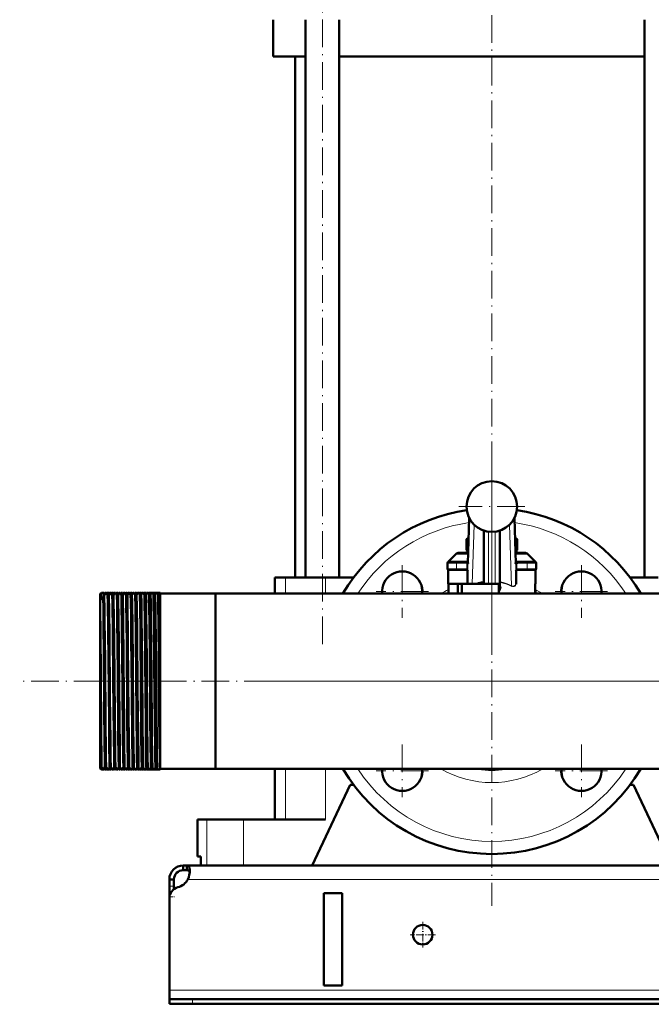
# Model space of a CAD drawing. Extents: x -1438 to 1837, y -1771 to 622.
# Tile 53 of 90: x -228 to 46, y -324 to 103. Entities that reach past the tile are written whole.
import ezdxf

# ---------------------------------------------------------------- set-up
doc = ezdxf.new("R2010")
doc.units = 0
doc.linetypes.add('DASHDOT', pattern=[18.5, 12, -3, 0.5, -3])

msp = doc.modelspace()

# ---------------------------------------------------------------- linework, layer by layer
at = {"color": 7, "linetype": 'DASHDOT', "lineweight": 18}
for p, q in [((-96.75, -167.83), (-96.75, 178.97)), ((-23.21, -165.93), (-23.21, 158.07)), ((-23.21, -86.43), (-23.21, -281.43)), ((-23.21, -93.88), (-23.21, -122.48)), ((-8.91, -108.18), (-37.51, -108.18)), ((-62.1, -133.66), (-62.1, -156.41)), ((15.68, -133.66), (15.68, -156.41)), ((-50.72, -145.04), (-73.47, -145.04)), ((27.06, -145.04), (4.31, -145.04)), ((491.79, -183.93), (-228.19, -183.93)), ((74.29, -183.93), (-120.71, -183.93)), ((-62.1, -211.45), (-62.1, -234.2)), ((15.68, -211.45), (15.68, -234.2)), ((-50.72, -222.82), (-73.47, -222.82)), ((27.06, -222.82), (4.31, -222.82))]:
    msp.add_line(p, q, dxfattribs=at)
at = {"color": 7, "lineweight": 50}
for p, q in [((-118.21, 87.07), (-118.21, 103.07)), ((-104.05, -138.93), (-104.05, 103.07)), ((-89.45, -138.93), (-89.45, 103.07)), ((43.03, -138.93), (43.03, 103.07)), ((-104.05, 87.07), (-118.21, 87.07)), ((-108.56, -138.93), (-108.56, 87.07)), ((-23.21, 87.07), (-89.45, 87.07)), ((43.03, 87.07), (-23.21, 87.07)), ((-33.62, -132.83), (-32.99, -113.22)), ((-13.43, -113.22), (-12.8, -132.83)), ((-26.71, -118.61), (-26.71, -141.68)), ((-19.71, -141.68), (-19.71, -118.61)), ((-33.26, -121.77), (-34.18, -122.3)), ((-34.18, -127.06), (-34.18, -122.3)), ((-12.24, -122.3), (-13.15, -121.77)), ((-12.24, -127.06), (-12.24, -122.3)), ((-34.18, -127.06), (-33.45, -127.48)), ((-12.97, -127.48), (-12.24, -127.06)), ((-38.79, -128.77), (-42.21, -132.18)), ((-42.21, -132.18), (-39.92, -132.18)), ((-42.21, -132.23), (-42.21, -132.18)), ((-42, -132.18), (-38.5, -132.18)), ((-39.92, -132.18), (-39.21, -132.18)), ((-33.6, -132.18), (-38.5, -132.18)), ((-37.38, -128.18), (-33.47, -128.18)), ((-12.95, -128.18), (-9.04, -128.18)), ((-7.92, -132.18), (-12.82, -132.18)), ((-7.92, -132.18), (-4.42, -132.18)), ((-7.62, -128.77), (-4.21, -132.18)), ((-7.21, -132.18), (-6.49, -132.18)), ((-6.49, -132.18), (-4.21, -132.18)), ((-4.21, -132.23), (-4.21, -132.18)), ((-42.5, -135.18), (-42.5, -132.68)), ((-42.21, -141.68), (-42.21, -135.63)), ((-42, -135.68), (-38.5, -135.68)), ((-34.16, -135.68), (-38.5, -135.68)), ((-33.63, -135.18), (-34.13, -135.18)), ((-33.71, -139.79), (-33.71, -136.18)), ((-12.8, -132.71), (-12.3, -132.68)), ((-12.79, -132.87), (-12.8, -132.83)), ((-12.79, -132.97), (-12.79, -132.87)), ((-12.29, -135.18), (-12.79, -135.18)), ((-12.71, -136.18), (-12.71, -139.79)), ((-7.92, -135.68), (-12.26, -135.68)), ((-7.92, -135.68), (-4.42, -135.68)), ((-4.21, -141.68), (-4.21, -135.63)), ((-3.92, -135.18), (-3.92, -132.68)), ((-115.17, -138.93), (-117.46, -138.93)), ((-117.46, -138.93), (-117.46, -145.88)), ((-112.82, -138.93), (-115.17, -138.93)), ((-95.46, -138.93), (-112.82, -138.93)), ((-83.22, -138.93), (-95.46, -138.93)), ((-33.71, -139.79), (-33.71, -141.53)), ((-12.71, -141.41), (-12.71, -139.79)), ((49.04, -138.93), (36.79, -138.93)), ((-33.68, -141.68), (-42.21, -141.68)), ((-41.97, -145.88), (-41.97, -141.68)), ((-37.91, -141.68), (-37.91, -145.88)), ((-36.21, -141.68), (-36.21, -145.88)), ((-33.68, -141.68), (-31.73, -141.68)), ((-31.73, -141.68), (-29.58, -141.68)), ((-26.71, -141.68), (-29.58, -141.68)), ((-26.43, -141.68), (-26.71, -141.68)), ((-26.71, -141.68), (-24.71, -141.68)), ((-24.71, -141.68), (-21.71, -141.68)), ((-21.71, -141.68), (-19.71, -141.68)), ((-20.21, -143.8), (-20.21, -141.68)), ((-20.21, -143.8), (-20.21, -144.7)), ((-20.21, -145.01), (-20.21, -144.7)), ((-20.21, -145.01), (-20.21, -145.88)), ((-19.71, -141.68), (-20.1, -141.68)), ((-19.51, -141.05), (-19.71, -141.05)), ((-19.71, -141.68), (-19.71, -142.01)), ((-19.71, -142.82), (-19.71, -142.01)), ((-19.71, -142.82), (-19.51, -142.82)), ((-12.71, -141.41), (-12.71, -141.89)), ((-4.45, -145.88), (-4.45, -141.68)), ((-4.21, -141.68), (-4.45, -141.68)), ((-4.21, -145.88), (-4.21, -145.18)), ((-193.21, -146.07), (-192.71, -145.57)), ((-193.21, -146.07), (-192.71, -145.57)), ((-193.21, -146.07), (-193.21, -148.07)), ((-192.71, -147.6), (-193.21, -148.07)), ((-193.21, -148.13), (-193.21, -148.07)), ((-193.21, -148.13), (-193.21, -150.87)), ((-192.56, -145.57), (-192.71, -145.57)), ((-192.71, -145.57), (-192.71, -147.6)), ((-191.56, -145.57), (-192.71, -145.57)), ((-192.71, -147.6), (-191.96, -147.59)), ((-190.56, -145.57), (-191.06, -145.57)), ((-189.56, -145.57), (-190.06, -145.57)), ((-188.56, -145.57), (-189.06, -145.57)), ((-187.56, -145.57), (-188.07, -145.57)), ((-186.55, -145.57), (-187.07, -145.57)), ((-185.55, -145.57), (-186.07, -145.57)), ((-184.55, -145.57), (-185.07, -145.57)), ((-183.54, -145.57), (-184.08, -145.57)), ((-182.54, -145.57), (-183.08, -145.57)), ((-181.53, -145.57), (-182.08, -145.57)), ((-180.53, -145.57), (-181.09, -145.57)), ((-179.52, -145.57), (-180.09, -145.57)), ((-178.52, -145.57), (-179.1, -145.57)), ((-177.51, -145.57), (-178.1, -145.57)), ((-176.5, -145.57), (-177.11, -145.57)), ((-175.49, -145.57), (-176.12, -145.57)), ((-174.49, -145.57), (-175.12, -145.57)), ((-174.48, -145.58), (-174.49, -145.57)), ((-174.13, -145.57), (-174.14, -145.58)), ((-173.48, -145.57), (-174.13, -145.57)), ((-173.47, -145.58), (-173.48, -145.57)), ((-173.14, -145.57), (-173.14, -145.58)), ((-172.47, -145.57), (-173.14, -145.57)), ((-172.46, -145.57), (-172.47, -145.57)), ((-172.15, -145.57), (-172.15, -145.58)), ((-171.46, -145.57), (-172.15, -145.57)), ((-171.45, -145.57), (-171.46, -145.57)), ((-171.16, -145.57), (-171.16, -145.57)), ((-170.45, -145.57), (-171.16, -145.57)), ((-170.44, -145.57), (-170.45, -145.57)), ((-170.17, -145.57), (-170.17, -145.57)), ((-169.44, -145.57), (-170.17, -145.57)), ((-169.43, -145.57), (-169.44, -145.57)), ((-169.18, -145.57), (-169.18, -145.57)), ((-168.42, -145.57), (-169.18, -145.57)), ((-168.42, -145.57), (-168.42, -145.57)), ((-168.19, -145.57), (-168.19, -145.57)), ((-167.21, -145.57), (-168.19, -145.57)), ((-167.21, -145.57), (-167.21, -217.59)), ((-143.21, -145.88), (-167.21, -145.88)), ((-143.21, -145.88), (-167.21, -145.88)), ((-143.21, -145.88), (-117.46, -145.88)), ((-143.21, -145.88), (-143.21, -217.32)), ((-143.21, -145.88), (-143.21, -183.93)), ((123.34, -145.88), (-143.21, -145.88)), ((-193.21, -150.87), (-193.21, -217.15)), ((-143.21, -183.93), (-143.21, -221.98)), ((-193.21, -217.15), (-193.21, -221.79)), ((-192.71, -218.31), (-192.72, -217.58)), ((-167.21, -217.59), (-167.21, -222.28)), ((-143.21, -217.32), (-143.21, -221.98)), ((-193.21, -221.79), (-192.71, -222.29)), ((-192.71, -218.31), (-192.71, -222.29)), ((-188.11, -221.97), (-188.12, -221.69)), ((-143.21, -221.98), (-167.21, -221.98)), ((416.79, -221.98), (-143.21, -221.98)), ((-117.46, -221.98), (-117.46, -243.93)), ((-192.56, -222.29), (-192.71, -222.29)), ((-191.56, -222.29), (-192.56, -222.29)), ((-190.56, -222.29), (-191.06, -222.29)), ((-189.56, -222.29), (-190.06, -222.29)), ((-188.56, -222.29), (-189.06, -222.29)), ((-187.56, -222.29), (-188.07, -222.29)), ((-186.55, -222.29), (-187.07, -222.29)), ((-185.55, -222.29), (-186.07, -222.29)), ((-184.55, -222.29), (-185.07, -222.29)), ((-183.54, -222.29), (-184.08, -222.29)), ((-182.54, -222.29), (-183.08, -222.29)), ((-181.53, -222.29), (-182.08, -222.29)), ((-180.53, -222.29), (-181.09, -222.29)), ((-179.52, -222.29), (-180.09, -222.29)), ((-178.52, -222.29), (-179.1, -222.29)), ((-177.51, -222.29), (-178.1, -222.29)), ((-176.5, -222.29), (-177.11, -222.29)), ((-175.49, -222.29), (-176.12, -222.29)), ((-174.49, -222.29), (-175.12, -222.29)), ((-174.48, -222.28), (-174.49, -222.29)), ((-174.13, -222.29), (-174.14, -222.28)), ((-173.48, -222.29), (-174.13, -222.29)), ((-173.47, -222.28), (-173.48, -222.29)), ((-173.14, -222.29), (-173.14, -222.28)), ((-172.47, -222.29), (-173.14, -222.29)), ((-172.46, -222.28), (-172.47, -222.29)), ((-172.15, -222.29), (-172.15, -222.28)), ((-171.46, -222.29), (-172.15, -222.29)), ((-171.45, -222.29), (-171.46, -222.29)), ((-171.16, -222.29), (-171.16, -222.29)), ((-170.45, -222.29), (-171.16, -222.29)), ((-170.44, -222.29), (-170.45, -222.29)), ((-170.17, -222.29), (-170.17, -222.29)), ((-169.44, -222.29), (-170.17, -222.29)), ((-169.43, -222.29), (-169.44, -222.29)), ((-169.18, -222.29), (-169.18, -222.29)), ((-168.42, -222.29), (-169.18, -222.29)), ((-168.42, -222.29), (-168.42, -222.29)), ((-168.19, -222.29), (-168.19, -222.29)), ((-167.21, -222.29), (-168.19, -222.29)), ((-167.21, -222.28), (-167.21, -222.28)), ((-101.21, -263.93), (-84.71, -228.93)), ((-83.21, -228.93), (-84.71, -228.93)), ((38.29, -228.93), (36.79, -228.93)), ((38.29, -228.93), (54.79, -263.93)), ((-151.06, -243.93), (-147, -243.93)), ((-151.06, -259.93), (-151.06, -243.93)), ((-147, -243.93), (-130.96, -243.93)), ((-130.96, -243.93), (-95.46, -243.93)), ((-149.49, -259.93), (-151.06, -259.93)), ((-149.49, -259.93), (-149.49, -263.93)), ((-157.21, -263.93), (-157.21, -265.93)), ((-155.67, -263.93), (-157.21, -263.93)), ((-155.67, -263.93), (-155.67, -265.93)), ((429.26, -263.93), (-155.67, -263.93)), ((-147, -263.93), (-149.49, -263.93)), ((-130.96, -263.93), (-147, -263.93)), ((-101.21, -263.93), (-130.96, -263.93)), ((-155.67, -265.93), (-157.21, -265.93)), ((-163.21, -269.93), (-161.21, -269.93)), ((-163.21, -272.92), (-163.21, -269.93)), ((-163.21, -277.44), (-163.21, -272.92)), ((-161.21, -272.92), (-161.21, -269.93)), ((-161.21, -274.18), (-161.21, -272.92)), ((-163.21, -277.44), (-163.21, -278.17)), ((-96.21, -315.93), (-96.21, -275.93)), ((-88.21, -275.93), (-96.21, -275.93)), ((-88.21, -275.93), (-88.21, -315.93)), ((-163.21, -278.18), (-163.21, -317.93)), ((-88.21, -315.93), (-96.21, -315.93)), ((-163.21, -317.93), (-163.21, -321.93)), ((-163.21, -321.93), (-163.21, -323.93)), ((-163.21, -321.93), (-153.21, -321.93)), ((-163.21, -323.93), (-153.21, -323.93)), ((426.79, -321.93), (-153.21, -321.93)), ((-153.21, -323.93), (426.79, -323.93))]:
    msp.add_line(p, q, dxfattribs=at)
at = {"color": 7, "lineweight": 18}
for p, q in [((-32.86, -113.47), (-33.71, -139.79)), ((-33.63, -132.97), (-32.99, -113.22)), ((-12.71, -139.79), (-13.56, -113.47)), ((-13.43, -113.22), (-12.79, -132.97)), ((-30.89, -116.05), (-31.73, -141.68)), ((-26.96, -118.52), (-26.96, -140.95)), ((-24.71, -119.08), (-24.71, -141.68)), ((-21.71, -141.68), (-21.71, -119.08)), ((-19.46, -140.87), (-19.46, -118.52)), ((-14.67, -142.51), (-15.52, -116.05)), ((-38.79, -128.77), (-33.49, -128.77)), ((-38.5, -132.68), (-38.5, -132.18)), ((-12.93, -128.77), (-7.62, -128.77)), ((-7.92, -132.68), (-7.92, -132.18)), ((-42.5, -132.68), (-38.5, -132.68)), ((-42.5, -135.18), (-38.5, -135.18)), ((-38.5, -132.68), (-38.5, -135.18)), ((-34.12, -132.68), (-38.5, -132.68)), ((-34.13, -135.18), (-38.5, -135.18)), ((-38.5, -135.68), (-38.5, -135.18)), ((-34.13, -135.18), (-34.13, -132.97)), ((-33.63, -132.97), (-34.13, -132.97)), ((-34.12, -132.68), (-33.62, -132.71)), ((-33.71, -136.18), (-33.66, -136.18)), ((-33.62, -132.83), (-33.63, -132.97)), ((-33.63, -135.18), (-33.63, -132.97)), ((-12.29, -132.97), (-12.79, -132.97)), ((-12.79, -132.97), (-12.79, -135.18)), ((-12.76, -136.18), (-12.71, -136.18)), ((-7.92, -132.68), (-12.3, -132.68)), ((-12.29, -132.97), (-12.29, -135.18)), ((-7.92, -135.18), (-12.29, -135.18)), ((-7.92, -132.68), (-3.92, -132.68)), ((-7.92, -132.68), (-7.92, -135.18)), ((-7.92, -135.18), (-3.92, -135.18)), ((-7.92, -135.68), (-7.92, -135.18)), ((-112.82, -138.93), (-112.82, -145.88)), ((-95.46, -138.93), (-95.46, -145.88)), ((-19.51, -142.82), (-19.51, -141.05)), ((-4.45, -145.18), (-4.21, -145.18)), ((-112.82, -221.98), (-112.82, -243.93)), ((-95.46, -221.98), (-95.46, -243.93)), ((-147, -243.93), (-147, -263.93)), ((-130.96, -243.93), (-130.96, -263.93)), ((-163.21, -272.92), (-161.21, -272.92)), ((428.76, -269.93), (-155.18, -269.93)), ((-163.21, -277.44), (-163.15, -277.44)), ((436.79, -317.93), (-163.21, -317.93)), ((-153.21, -321.93), (-153.21, -323.93))]:
    msp.add_line(p, q, dxfattribs=at)
at = {"color": 7, "linetype": 'DASHDOT', "lineweight": 18, "ltscale": 0.105}
for p, q in [((-38.5, -136.03), (-38.5, -131.83)), ((-7.92, -131.83), (-7.92, -136.03))]:
    msp.add_line(p, q, dxfattribs=at)
at = {"color": 7, "linetype": 'DASHDOT', "lineweight": 18, "ltscale": 0.146923}
msp.add_line((-33.11, -132.68), (-38.99, -132.68), dxfattribs=at)
at = {"color": 7, "linetype": 'DASHDOT', "lineweight": 18, "ltscale": 0.131288}
msp.add_line((-38.94, -135.18), (-33.68, -135.18), dxfattribs=at)
at = {"color": 7, "linetype": 'DASHDOT', "lineweight": 18, "ltscale": 0.066204}
msp.add_line((-34.13, -135.4), (-34.13, -132.75), dxfattribs=at)
at = {"color": 7, "linetype": 'DASHDOT', "lineweight": 18, "ltscale": 0.146908}
msp.add_line((-7.43, -132.68), (-13.31, -132.68), dxfattribs=at)
at = {"color": 7, "linetype": 'DASHDOT', "lineweight": 18, "ltscale": 0.13132}
msp.add_line((-12.74, -135.18), (-7.48, -135.18), dxfattribs=at)
at = {"color": 7, "linetype": 'DASHDOT', "lineweight": 18, "ltscale": 0.066219}
msp.add_line((-12.29, -132.75), (-12.29, -135.4), dxfattribs=at)
at = {"color": 7, "linetype": 'DASHDOT', "lineweight": 18, "ltscale": 0.126018}
msp.add_line((-23.21, -141.26), (-23.21, -146.3), dxfattribs=at)
at = {"color": 7, "linetype": 'DASHDOT', "lineweight": 18, "ltscale": 0.074653}
msp.add_line((-190.47, -183.93), (-193.46, -183.93), dxfattribs=at)
at = {"color": 7, "linetype": 'DASHDOT', "lineweight": 18, "ltscale": 0.041239}
msp.add_line((-188.58, -183.93), (-190.23, -183.93), dxfattribs=at)
at = {"color": 7, "linetype": 'DASHDOT', "lineweight": 18, "ltscale": 0.041312}
msp.add_line((-186.58, -183.93), (-188.23, -183.93), dxfattribs=at)
at = {"color": 7, "linetype": 'DASHDOT', "lineweight": 18, "ltscale": 0.041474}
msp.add_line((-184.57, -183.93), (-186.23, -183.93), dxfattribs=at)
at = {"color": 7, "linetype": 'DASHDOT', "lineweight": 18, "ltscale": 0.041722}
msp.add_line((-182.56, -183.93), (-184.23, -183.93), dxfattribs=at)
at = {"color": 7, "linetype": 'DASHDOT', "lineweight": 18, "ltscale": 0.042158}
msp.add_line((-180.55, -183.93), (-182.23, -183.93), dxfattribs=at)
at = {"color": 7, "linetype": 'DASHDOT', "lineweight": 18, "ltscale": 0.042731}
msp.add_line((-178.53, -183.93), (-180.24, -183.93), dxfattribs=at)
at = {"color": 7, "linetype": 'DASHDOT', "lineweight": 18, "ltscale": 0.043431}
msp.add_line((-176.52, -183.93), (-178.26, -183.93), dxfattribs=at)
at = {"color": 7, "linetype": 'DASHDOT', "lineweight": 18, "ltscale": 0.044262}
msp.add_line((-174.5, -183.93), (-176.27, -183.93), dxfattribs=at)
at = {"color": 7, "linetype": 'DASHDOT', "lineweight": 18, "ltscale": 0.045233}
msp.add_line((-172.48, -183.93), (-174.29, -183.93), dxfattribs=at)
at = {"color": 7, "linetype": 'DASHDOT', "lineweight": 18, "ltscale": 0.046339}
msp.add_line((-170.45, -183.93), (-172.31, -183.93), dxfattribs=at)
at = {"color": 7, "linetype": 'DASHDOT', "lineweight": 18, "ltscale": 0.047599}
msp.add_line((-168.43, -183.93), (-170.33, -183.93), dxfattribs=at)
at = {"color": 7, "linetype": 'DASHDOT', "lineweight": 18, "ltscale": 0.06}
msp.add_line((-163.41, -277.44), (-161.01, -277.44), dxfattribs=at)
at = {"color": 7, "linetype": 'DASHDOT', "lineweight": 18, "ltscale": 0.27625}
for p, q in [((-53.21, -288.4), (-53.21, -299.45)), ((-47.68, -293.93), (-58.73, -293.93))]:
    msp.add_line(p, q, dxfattribs=at)
at = {"color": 7, "linetype": 'DASHDOT', "lineweight": 18, "ltscale": 0.060015}
msp.add_line((-153.21, -321.73), (-153.21, -324.13), dxfattribs=at)
at = {"color": 7, "lineweight": 18}
for points in [[(-34.12, -132.68), (-34.05, -132.44), (-33.95, -132.31), (-33.81, -132.23), (-33.6, -132.18)], [(-12.82, -132.18), (-12.67, -132.2), (-12.47, -132.31), (-12.37, -132.44), (-12.3, -132.68)], [(-33.66, -136.18), (-33.66, -136.18), (-33.66, -136.18), (-33.65, -136.17), (-33.65, -136.16), (-33.64, -136.02), (-33.63, -135.18)], [(-12.79, -135.18), (-12.78, -135.99), (-12.77, -136.15), (-12.76, -136.17), (-12.76, -136.18), (-12.76, -136.18), (-12.76, -136.18)], [(-20.21, -144.7), (-20.03, -144.37), (-19.83, -143.81), (-19.75, -143.43), (-19.71, -142.82)], [(-13.56, -142.84), (-13.8, -142.89), (-14.05, -142.9), (-14.3, -142.86), (-14.78, -142.68)], [(-14.67, -142.51), (-14.28, -142.67), (-13.9, -142.74), (-13.63, -142.71), (-13.39, -142.62), (-13.17, -142.46), (-12.99, -142.24), (-12.86, -141.99), (-12.77, -141.71), (-12.71, -141.41)]]:
    msp.add_lwpolyline(points, dxfattribs=at)
at = {"color": 7, "lineweight": 50}
for points in [[(-34.16, -135.68), (-34.16, -135.68), (-34.16, -135.68), (-34.15, -135.68), (-34.15, -135.67), (-34.14, -135.59), (-34.13, -135.18)], [(-12.29, -135.18), (-12.27, -135.63), (-12.27, -135.67), (-12.26, -135.68), (-12.26, -135.68), (-12.26, -135.68)], [(-26.96, -140.95), (-26.83, -140.98), (-26.77, -141.04), (-26.71, -141.21), (-26.71, -141.26)], [(-19.71, -142.01), (-19.73, -142.41), (-19.79, -142.8), (-19.89, -143.15), (-20.02, -143.47), (-20.21, -143.8)], [(-20.21, -145.01), (-20, -144.72), (-19.83, -144.4), (-19.67, -143.97), (-19.56, -143.51), (-19.51, -142.82)], [(-191.22, -217.59), (-191.31, -211.65), (-191.48, -194.36), (-191.65, -173.98), (-191.8, -157.56), (-191.87, -152.59), (-191.96, -147.59)], [(-191.5, -146.21), (-191.54, -145.64), (-191.56, -145.58), (-191.56, -145.57), (-191.56, -145.57), (-191.56, -145.57)], [(-190.72, -217.59), (-190.78, -213.41), (-190.9, -202.62), (-191.14, -174.51), (-191.3, -157.69), (-191.37, -152.68), (-191.48, -146.92), (-191.5, -146.21)], [(-191.06, -145.57), (-191.06, -145.57), (-191.07, -145.57), (-191.07, -145.58), (-191.07, -145.59), (-191.09, -145.75)], [(-191, -146.26), (-191.04, -145.65), (-191.06, -145.58), (-191.06, -145.57), (-191.06, -145.57), (-191.06, -145.57)], [(-190.52, -145.84), (-190.55, -145.6), (-190.55, -145.58), (-190.56, -145.57), (-190.56, -145.57), (-190.56, -145.57), (-190.56, -145.57)], [(-190.06, -145.57), (-190.06, -145.57), (-190.07, -145.57), (-190.07, -145.58), (-190.07, -145.59), (-190.09, -145.72)], [(-189.22, -217.59), (-189.29, -213.41), (-189.4, -202.62), (-189.54, -187.4), (-189.76, -161.68), (-189.91, -149.87), (-190, -146.29), (-190.04, -145.65), (-190.06, -145.58), (-190.06, -145.57), (-190.06, -145.57), (-190.06, -145.57)], [(-189.53, -145.72), (-189.55, -145.59), (-189.55, -145.58), (-189.56, -145.57), (-189.56, -145.57), (-189.56, -145.57)], [(-188.72, -217.59), (-188.82, -210.04), (-189.01, -190.17), (-189.22, -165.25), (-189.36, -152.74), (-189.46, -147.45), (-189.51, -146.04), (-189.53, -145.72)], [(-189.06, -145.57), (-189.07, -145.57), (-189.07, -145.57), (-189.07, -145.58), (-189.08, -145.59), (-189.1, -145.76)], [(-189.01, -146.23), (-189.04, -145.64), (-189.06, -145.58), (-189.06, -145.57), (-189.06, -145.57), (-189.06, -145.57)], [(-188.54, -145.67), (-188.55, -145.58), (-188.55, -145.57), (-188.56, -145.57), (-188.56, -145.57)], [(-188.07, -145.57), (-188.07, -145.57), (-188.07, -145.57), (-188.07, -145.58), (-188.09, -145.68)], [(-187.23, -217.59), (-187.36, -207.04), (-187.57, -183.36), (-187.76, -162.49), (-187.91, -150.21), (-188, -146.42), (-188.04, -145.67), (-188.06, -145.58), (-188.06, -145.57), (-188.06, -145.57), (-188.07, -145.57)], [(-187.53, -145.72), (-187.55, -145.59), (-187.55, -145.58), (-187.55, -145.57), (-187.55, -145.57), (-187.56, -145.57)], [(-186.71, -217.59), (-186.79, -212.37), (-186.93, -198.63), (-187.21, -166.03), (-187.31, -156.04), (-187.42, -149.15), (-187.47, -146.93), (-187.53, -145.72)], [(-187.07, -145.57), (-187.07, -145.57), (-187.07, -145.57), (-187.07, -145.58), (-187.09, -145.66)], [(-187.01, -146.19), (-187.05, -145.64), (-187.06, -145.58), (-187.06, -145.57), (-187.07, -145.57), (-187.07, -145.57)], [(-186.07, -145.57), (-186.07, -145.57), (-186.07, -145.57), (-186.08, -145.58), (-186.09, -145.64)], [(-185.23, -217.59), (-185.37, -206.18), (-185.6, -180.24), (-185.81, -157.42), (-185.92, -150.03), (-185.98, -147), (-186.02, -146.09), (-186.05, -145.63), (-186.06, -145.58), (-186.07, -145.57), (-186.07, -145.57), (-186.07, -145.57)], [(-184.71, -217.59), (-184.78, -212.9), (-184.9, -200.66), (-185.18, -168.57), (-185.31, -156.06), (-185.42, -148.9), (-185.5, -146.14), (-185.54, -145.61)], [(-185.02, -146.15), (-185.05, -145.64), (-185.07, -145.58), (-185.07, -145.57), (-185.07, -145.57), (-185.07, -145.57)], [(-183.24, -217.59), (-183.38, -206.2), (-183.55, -187.09), (-183.78, -160.86), (-183.93, -149.81), (-183.97, -147.88), (-184.04, -145.83), (-184.06, -145.6), (-184.07, -145.58), (-184.07, -145.57), (-184.07, -145.57), (-184.07, -145.57), (-184.08, -145.57)], [(-182.7, -217.59), (-182.76, -213.41), (-182.88, -202.62), (-183.11, -175.42), (-183.3, -156.22), (-183.43, -148.1), (-183.48, -146.36), (-183.51, -145.73), (-183.53, -145.59)], [(-183.03, -146.12), (-183.06, -145.63), (-183.07, -145.58), (-183.08, -145.57), (-183.08, -145.57), (-183.08, -145.57)], [(-182.49, -146.07), (-182.51, -145.68), (-182.53, -145.59)], [(-181.25, -217.59), (-181.32, -212.37), (-181.46, -198.64), (-181.73, -166.99), (-181.81, -159.09), (-181.93, -149.77), (-182.02, -146.25), (-182.06, -145.65), (-182.08, -145.58), (-182.08, -145.57), (-182.08, -145.57), (-182.08, -145.57)], [(-180.69, -217.59), (-180.8, -209.04), (-180.9, -198.69), (-181.18, -166.8), (-181.2, -164.35), (-181.37, -150.76), (-181.44, -147.25), (-181.5, -145.84), (-181.51, -145.64), (-181.52, -145.59)], [(-181.04, -146.08), (-181.07, -145.63), (-181.08, -145.58), (-181.08, -145.57), (-181.09, -145.57), (-181.09, -145.57)], [(-180.48, -146.03), (-180.51, -145.66), (-180.52, -145.58)], [(-179.26, -217.59), (-179.37, -209.04), (-179.56, -188.44), (-179.76, -165.13), (-179.85, -156.17), (-179.95, -149.24), (-180.02, -146.5), (-180.06, -145.8), (-180.08, -145.6), (-180.09, -145.58), (-180.09, -145.57), (-180.09, -145.57), (-180.09, -145.57), (-180.09, -145.57)], [(-178.68, -217.59), (-178.74, -213.41), (-178.86, -202.61), (-179.09, -175.13), (-179.23, -160.56), (-179.38, -149.37), (-179.45, -146.57), (-179.49, -145.83), (-179.51, -145.63), (-179.51, -145.58)], [(-179.05, -146.04), (-179.08, -145.62), (-179.09, -145.59), (-179.09, -145.58), (-179.09, -145.57), (-179.1, -145.57), (-179.1, -145.57)], [(-178.47, -145.99), (-178.5, -145.65), (-178.51, -145.58)], [(-177.27, -217.59), (-177.34, -212.37), (-177.48, -198.63), (-177.77, -165.3), (-177.93, -151.22), (-178, -147.5), (-178.07, -145.79), (-178.09, -145.59), (-178.1, -145.58), (-178.1, -145.57), (-178.1, -145.57), (-178.1, -145.57)], [(-176.66, -217.59), (-176.81, -206.2), (-176.97, -187.88), (-177.2, -162.43), (-177.34, -150.56), (-177.41, -147.59), (-177.47, -145.86), (-177.49, -145.63), (-177.5, -145.58)], [(-177.06, -146), (-177.09, -145.62), (-177.1, -145.59), (-177.1, -145.58), (-177.11, -145.57), (-177.11, -145.57), (-177.11, -145.57)], [(-176.46, -145.95), (-176.48, -145.64), (-176.5, -145.58)], [(-175.28, -217.59), (-175.42, -206.21), (-175.59, -187.87), (-175.81, -162.39), (-175.94, -151.19), (-176.01, -147.53), (-176.08, -145.79), (-176.1, -145.6), (-176.11, -145.58), (-176.11, -145.57), (-176.11, -145.57), (-176.11, -145.57), (-176.12, -145.57)], [(-174.65, -217.59), (-174.71, -213.41), (-174.83, -202.62), (-175.06, -175.62), (-175.25, -155.99), (-175.36, -149.08), (-175.41, -146.87), (-175.46, -145.76), (-175.48, -145.61), (-175.49, -145.58)], [(-175.08, -145.96), (-175.11, -145.61), (-175.12, -145.58), (-175.12, -145.58), (-175.12, -145.57), (-175.12, -145.57), (-175.12, -145.57)], [(-174.44, -145.91), (-174.47, -145.63), (-174.48, -145.59), (-174.48, -145.58)], [(-173.3, -217.59), (-173.36, -213.41), (-173.47, -202.62), (-173.71, -175.12), (-173.87, -157.94), (-174, -149.03), (-174.06, -146.68), (-174.09, -145.97), (-174.12, -145.62), (-174.12, -145.58), (-174.13, -145.58), (-174.13, -145.57), (-174.13, -145.57), (-174.13, -145.57)], [(-172.63, -217.59), (-172.69, -213.41), (-172.81, -202.61), (-173.05, -175.1), (-173.15, -164.15), (-173.26, -154.27), (-173.31, -150.39), (-173.4, -146.74), (-173.44, -145.83), (-173.46, -145.62), (-173.47, -145.58), (-173.47, -145.58)], [(-173.1, -145.92), (-173.13, -145.61), (-173.13, -145.58), (-173.13, -145.57), (-173.14, -145.57), (-173.14, -145.57), (-173.14, -145.57)], [(-172.43, -145.87), (-172.45, -145.62), (-172.46, -145.58), (-172.46, -145.57)], [(-171.32, -217.59), (-171.39, -212.37), (-171.53, -198.63), (-171.74, -174), (-171.89, -157.81), (-171.95, -152.67), (-172.05, -147.43), (-172.1, -146.03), (-172.13, -145.62), (-172.14, -145.59), (-172.14, -145.58), (-172.15, -145.57), (-172.15, -145.57), (-172.15, -145.57)], [(-170.61, -217.59), (-170.75, -206.19), (-170.98, -180.35), (-171.19, -158.13), (-171.32, -149.25), (-171.38, -146.67), (-171.41, -145.93), (-171.44, -145.63), (-171.45, -145.59), (-171.45, -145.57)], [(-171.12, -145.87), (-171.14, -145.6), (-171.15, -145.58), (-171.15, -145.57), (-171.16, -145.57), (-171.16, -145.57), (-171.16, -145.57)], [(-170.41, -145.82), (-170.43, -145.61), (-170.44, -145.58), (-170.44, -145.57)], [(-169.34, -217.59), (-169.4, -213.41), (-169.51, -202.62), (-169.74, -176.33), (-169.91, -157.91), (-170.03, -149.3), (-170.12, -146.1), (-170.15, -145.63), (-170.16, -145.58), (-170.16, -145.57), (-170.17, -145.57), (-170.17, -145.57)], [(-168.59, -217.59), (-168.7, -209.06), (-168.8, -198.48), (-169, -175.52), (-169.19, -156.57), (-169.25, -151.77), (-169.34, -147.4), (-169.38, -146.15), (-169.41, -145.65), (-169.43, -145.59), (-169.43, -145.57)], [(-169.14, -145.83), (-169.17, -145.6), (-169.17, -145.58), (-169.17, -145.57), (-169.18, -145.57), (-169.18, -145.57), (-169.18, -145.57)], [(-168.39, -145.77), (-168.41, -145.6), (-168.42, -145.58), (-168.42, -145.57)], [(-167.36, -217.59), (-167.47, -209.06), (-167.57, -198.5), (-167.77, -175.42), (-167.92, -158.49), (-168.01, -151.79), (-168.1, -147.12), (-168.16, -145.75), (-168.18, -145.59), (-168.18, -145.58), (-168.19, -145.57), (-168.19, -145.57), (-168.19, -145.57)], [(-192.72, -217.58), (-192.85, -206.14), (-193.03, -179.43), (-193.11, -164.9), (-193.21, -150.87)], [(-191.06, -222.29), (-191.06, -222.29), (-191.07, -222.29), (-191.07, -222.28), (-191.07, -222.27), (-191.09, -222.1), (-191.16, -220.61), (-191.22, -217.59)], [(-190.56, -222.29), (-190.56, -222.29), (-190.56, -222.29), (-190.57, -222.28), (-190.57, -222.27), (-190.59, -222.1), (-190.66, -220.61), (-190.72, -217.59)], [(-189.1, -222.01), (-189.14, -221.1), (-189.22, -217.59)], [(-188.56, -222.29), (-188.56, -222.29), (-188.56, -222.29), (-188.56, -222.28), (-188.58, -222.23), (-188.61, -221.74), (-188.65, -220.8), (-188.72, -217.59)], [(-187.1, -222.07), (-187.14, -221.42), (-187.23, -217.59)], [(-186.55, -222.29), (-186.55, -222.29), (-186.56, -222.29), (-186.56, -222.28), (-186.56, -222.27), (-186.59, -222.1), (-186.65, -220.61), (-186.71, -217.59)], [(-185.09, -222.24), (-185.12, -221.9), (-185.17, -220.34), (-185.23, -217.59)], [(-184.55, -222.29), (-184.55, -222.29), (-184.55, -222.29), (-184.55, -222.28), (-184.56, -222.23), (-184.6, -221.75), (-184.64, -220.8), (-184.71, -217.59)], [(-183.09, -222.26), (-183.11, -222.13), (-183.14, -221.56), (-183.24, -217.59)], [(-182.54, -222.29), (-182.54, -222.29), (-182.54, -222.29), (-182.54, -222.28), (-182.56, -222.23), (-182.59, -221.75), (-182.63, -220.8), (-182.7, -217.59)], [(-181.1, -222.27), (-181.11, -222.15), (-181.15, -221.6), (-181.18, -220.64), (-181.25, -217.59)], [(-180.53, -222.29), (-180.53, -222.29), (-180.53, -222.29), (-180.53, -222.28), (-180.55, -222.23), (-180.58, -221.75), (-180.62, -220.8), (-180.69, -217.59)], [(-179.11, -222.28), (-179.12, -222.22), (-179.14, -222), (-179.2, -220.46), (-179.26, -217.59)], [(-178.52, -222.29), (-178.52, -222.29), (-178.52, -222.29), (-178.52, -222.28), (-178.53, -222.27), (-178.53, -222.24), (-178.56, -221.86), (-178.63, -219.99), (-178.68, -217.59)], [(-177.12, -222.28), (-177.12, -222.25), (-177.14, -222.14), (-177.18, -221.4), (-177.27, -217.59)], [(-176.5, -222.29), (-176.5, -222.29), (-176.51, -222.29), (-176.51, -222.28), (-176.52, -222.23), (-176.56, -221.75), (-176.59, -220.8), (-176.66, -217.59)], [(-175.13, -222.28), (-175.14, -222.26), (-175.15, -222.18), (-175.18, -221.65), (-175.21, -220.69), (-175.28, -217.59)], [(-174.49, -222.29), (-174.49, -222.29), (-174.49, -222.29), (-174.49, -222.28), (-174.5, -222.23), (-174.54, -221.75), (-174.58, -220.8), (-174.65, -217.59)], [(-173.14, -222.28), (-173.15, -222.27), (-173.16, -222.19), (-173.2, -221.67), (-173.23, -220.71), (-173.3, -217.59)], [(-172.47, -222.29), (-172.47, -222.29), (-172.47, -222.29), (-172.47, -222.28), (-172.48, -222.27), (-172.5, -222.1), (-172.56, -220.61), (-172.63, -217.59)], [(-171.16, -222.29), (-171.17, -222.27), (-171.18, -222.2), (-171.21, -221.67), (-171.25, -220.71), (-171.32, -217.59)], [(-170.45, -222.29), (-170.45, -222.29), (-170.45, -222.29), (-170.45, -222.28), (-170.47, -222.23), (-170.5, -221.75), (-170.54, -220.8), (-170.61, -217.59)], [(-169.18, -222.29), (-169.19, -222.27), (-169.2, -222.2), (-169.23, -221.68), (-169.27, -220.72), (-169.34, -217.59)], [(-168.42, -222.29), (-168.43, -222.29), (-168.43, -222.29), (-168.43, -222.28), (-168.44, -222.23), (-168.48, -221.75), (-168.51, -220.8), (-168.59, -217.59)], [(-167.21, -222.28), (-167.22, -222.23), (-167.24, -222.01), (-167.3, -220.46), (-167.36, -217.59)], [(-192.56, -222.29), (-192.56, -222.29), (-192.57, -222.29), (-192.57, -222.28), (-192.57, -222.27), (-192.58, -222.24), (-192.61, -221.83), (-192.64, -221.02), (-192.71, -218.31)], [(-192.53, -222.11), (-192.55, -222.27), (-192.56, -222.28), (-192.56, -222.29), (-192.56, -222.29), (-192.56, -222.29)], [(-191.56, -222.29), (-191.56, -222.29), (-191.57, -222.29), (-191.57, -222.28), (-191.58, -222.21), (-191.62, -221.58)], [(-191.53, -222.14), (-191.55, -222.27), (-191.56, -222.28), (-191.56, -222.29), (-191.56, -222.29), (-191.56, -222.29)], [(-190.06, -222.29), (-190.07, -222.29), (-190.07, -222.29), (-190.07, -222.28), (-190.08, -222.22), (-190.12, -221.66)], [(-189.56, -222.29), (-189.56, -222.29), (-189.56, -222.29), (-189.57, -222.28), (-189.58, -222.21), (-189.62, -221.62)], [(-189.06, -222.29), (-189.07, -222.29), (-189.07, -222.29), (-189.07, -222.29), (-189.07, -222.28), (-189.08, -222.26), (-189.1, -222.01)], [(-188.07, -222.29), (-188.07, -222.29), (-188.07, -222.29), (-188.07, -222.29), (-188.07, -222.28), (-188.08, -222.25), (-188.11, -221.97)], [(-187.56, -222.29), (-187.56, -222.29), (-187.56, -222.29), (-187.56, -222.28), (-187.58, -222.22), (-187.61, -221.65)], [(-187.07, -222.29), (-187.07, -222.29), (-187.07, -222.29), (-187.07, -222.28), (-187.08, -222.26), (-187.1, -222.07)], [(-185.55, -222.29), (-185.55, -222.29), (-185.55, -222.29), (-185.56, -222.28), (-185.57, -222.22), (-185.61, -221.69)], [(-183.54, -222.29), (-183.54, -222.29), (-183.55, -222.29), (-183.55, -222.28), (-183.56, -222.23), (-183.6, -221.73)], [(-182.09, -222.27), (-182.11, -222.18), (-182.13, -221.8)], [(-181.53, -222.29), (-181.54, -222.29), (-181.54, -222.29), (-181.54, -222.28), (-181.55, -222.23), (-181.59, -221.76)], [(-180.1, -222.27), (-180.11, -222.19), (-180.14, -221.84)], [(-179.52, -222.29), (-179.52, -222.29), (-179.53, -222.29), (-179.53, -222.28), (-179.53, -222.27), (-179.54, -222.23), (-179.57, -221.8)], [(-178.11, -222.28), (-178.12, -222.21), (-178.15, -221.88)], [(-177.51, -222.29), (-177.51, -222.29), (-177.51, -222.29), (-177.52, -222.28), (-177.52, -222.27), (-177.53, -222.24), (-177.56, -221.84)], [(-176.12, -222.28), (-176.14, -222.22), (-176.16, -221.92)], [(-175.49, -222.29), (-175.5, -222.29), (-175.5, -222.29), (-175.5, -222.28), (-175.5, -222.28), (-175.51, -222.24), (-175.54, -221.88)], [(-174.14, -222.28), (-174.14, -222.27), (-174.15, -222.23), (-174.17, -221.96)], [(-173.48, -222.29), (-173.48, -222.29), (-173.48, -222.29), (-173.48, -222.28), (-173.49, -222.28), (-173.49, -222.25), (-173.52, -221.93)], [(-172.15, -222.28), (-172.16, -222.27), (-172.16, -222.24), (-172.19, -222)], [(-171.46, -222.29), (-171.46, -222.29), (-171.46, -222.29), (-171.46, -222.29), (-171.47, -222.28), (-171.47, -222.25), (-171.5, -221.97)], [(-170.17, -222.29), (-170.18, -222.28), (-170.18, -222.25), (-170.2, -222.05)], [(-169.44, -222.29), (-169.44, -222.29), (-169.44, -222.29), (-169.44, -222.29), (-169.44, -222.28), (-169.45, -222.26), (-169.47, -222.02)], [(-168.19, -222.29), (-168.2, -222.28), (-168.2, -222.26), (-168.22, -222.1)], [(-190.54, -222.16), (-190.55, -222.27), (-190.56, -222.28), (-190.56, -222.29), (-190.56, -222.29)], [(-189.54, -222.18), (-189.55, -222.28), (-189.56, -222.29), (-189.56, -222.29), (-189.56, -222.29)], [(-188.54, -222.2), (-188.55, -222.28), (-188.55, -222.29), (-188.56, -222.29), (-188.56, -222.29)], [(-187.54, -222.22), (-187.55, -222.28), (-187.55, -222.29), (-187.55, -222.29), (-187.56, -222.29)], [(-186.07, -222.29), (-186.07, -222.29), (-186.07, -222.29), (-186.08, -222.28), (-186.09, -222.22)], [(-154.33, -266.05), (-154.35, -265.6), (-154.4, -265.19), (-154.53, -264.72), (-154.73, -264.36), (-155, -264.1), (-155.31, -263.97), (-155.67, -263.93)], [(-154.38, -266.87), (-154.51, -266.49), (-154.74, -266.2), (-155.06, -266.02), (-155.47, -265.94), (-155.67, -265.93)], [(-155.18, -269.93), (-154.81, -268.94), (-154.55, -267.94), (-154.39, -266.96), (-154.33, -266.05)]]:
    msp.add_lwpolyline(points, dxfattribs=at)
msp.add_circle((-53.21, -293.93), 4.25, dxfattribs=at)
for centre, radius, start, end in [((-23.21, -108.18), 11, 0, 180), ((-23.21, -183.93), 75, 98.3497, 149.5138), ((-23.21, -108.18), 11, 180, 360), ((-23.21, -183.93), 75, 30.4862, 81.6505), ((-30.22, -129.09), 7.86, 112.8444, 120.2817), ((-16.2, -129.09), 7.86, 59.7182, 67.1558), ((-30.06, -119.97), 8.2, 239.8228, 245.5725), ((-16.36, -119.97), 8.2, 294.4276, 300.1772), ((-42, -132.68), 0.5, 90, 180), ((-37.38, -130.18), 2, 90, 135), ((-9.04, -130.18), 2, 45, 90), ((-4.42, -132.68), 0.5, 0, 90), ((-62.1, -145.04), 8.75, 354.4843, 185.5157), ((-42, -135.18), 0.5, 180, 270), ((-34.21, -136.18), 0.5, 0, 90), ((-34.16, -136.15), 0.468, 74.2148, 89.9217), ((-12.21, -136.18), 0.5, 90, 180), ((-12.26, -136.15), 0.468, 90.0782, 105.7852), ((-17.32, -132.97), 5.03, 0.0091, 3.3503), ((-4.42, -135.18), 0.5, 270, 360), ((15.68, -145.04), 8.75, 354.4843, 185.5157), ((-23.21, -159.58), 19.01, 101.3842, 109.5952), ((-18.45, -141.25), 1.08, 159.8479, 169.5858), ((-62.45, -144.69), 9, 352.3723, 13.6088), ((-31.1, -141.12), 2.64, 189.0488, 192.3324), ((-14.23, -142.9), 0.586, 137.7788, 158.2979), ((-5.71, -145.18), 1.5, 0, 32.7427), ((16.04, -144.69), 9, 166.3866, 187.6276), ((-190.82, -145.55), 0.741, 193.7926, 276.4868), ((-191.79, -145.58), 0.715, 312.7521, 348.1765), ((-190.81, -145.55), 0.736, 275.8764, 347.5793), ((-189.84, -145.54), 0.718, 192.8029, 229.3506), ((-206.67, -146.91), 16.18, 2.4611, 3.7917), ((-188.82, -145.51), 0.74, 192.9547, 276.5491), ((-189.78, -145.55), 0.71, 312.5549, 348.2094), ((-188.81, -145.52), 0.736, 275.8398, 347.6349), ((-187.84, -145.51), 0.714, 192.0461, 229.4232), ((-197.48, -146.51), 8.98, 2.078, 5.3684), ((-186.82, -145.48), 0.739, 192.7961, 276.5815), ((-187.78, -145.51), 0.71, 312.4952, 348.2785), ((-186.81, -145.48), 0.735, 275.795, 347.7388), ((-186.62, -145.62), 0.082, 357.811, 34.9422), ((-192.84, -146.34), 6.34, 1.7114, 6.4962), ((-185.84, -145.48), 0.711, 191.7409, 229.4958), ((-185.6, -145.61), 0.0594, 358.211, 38.8227), ((-184.82, -145.44), 0.739, 193.0092, 276.5583), ((-185.78, -145.48), 0.709, 312.4891, 348.2545), ((-185, -145.62), 0.083, 145.3603, 182.1708), ((-184.81, -145.45), 0.736, 275.8703, 347.1847), ((-184.58, -145.6), 0.043, 358.8632, 43.1437), ((-189.44, -146.23), 4.95, 1.4319, 7.3637), ((-183.83, -145.44), 0.72, 193.2312, 229.297), ((-184.03, -145.61), 0.0578, 141.0277, 181.7185), ((-183.56, -145.59), 0.0325, 359.776, 47.21), ((-182.82, -145.41), 0.741, 194.6957, 276.4691), ((-183.79, -145.44), 0.717, 312.6884, 346.8621), ((-183.05, -145.6), 0.0425, 136.9669, 181.0549), ((-182.81, -145.41), 0.739, 275.9709, 345.4042), ((-182.55, -145.59), 0.0258, 0.8269, 50.7859), ((-181.83, -145.4), 0.726, 195.3894, 229.165), ((-182.06, -145.59), 0.0326, 133.1204, 180.2333), ((-181.55, -145.59), 0.021, 2.1088, 54.178), ((-180.81, -145.37), 0.742, 196.9421, 276.4161), ((-181.8, -145.4), 0.724, 312.8359, 344.6758), ((-181.07, -145.59), 0.0257, 129.5284, 179.1273), ((-180.81, -145.37), 0.74, 276.0369, 343.1466), ((-180.54, -145.59), 0.0176, 3.4487, 57.309), ((-179.82, -145.36), 0.731, 197.8896, 229.0747), ((-180.08, -145.59), 0.0209, 126.1367, 177.8846), ((-179.53, -145.58), 0.0149, 5.0117, 60.2973), ((-178.81, -145.33), 0.743, 199.4567, 276.3697), ((-179.8, -145.36), 0.729, 312.8694, 342.1633), ((-179.09, -145.58), 0.0174, 123.0239, 176.5543), ((-178.81, -145.34), 0.742, 276.0946, 340.6124), ((-178.52, -145.58), 0.0128, 6.7248, 62.9808), ((-177.82, -145.32), 0.735, 200.5612, 229.0082), ((-178.1, -145.58), 0.0147, 120.0619, 174.9565), ((-177.51, -145.58), 0.0112, 8.5235, 65.5191), ((-176.81, -145.3), 0.744, 202.1282, 276.3283), ((-177.8, -145.32), 0.733, 312.9151, 339.4962), ((-177.1, -145.58), 0.0126, 117.3216, 173.2845), ((-176.81, -145.3), 0.743, 276.1224, 337.9447), ((-176.51, -145.58), 0.00999, 10.2858, 67.8569), ((-175.82, -145.29), 0.738, 203.3415, 228.9754), ((-176.11, -145.58), 0.011, 114.7941, 171.5076), ((-175.5, -145.58), 0.0093, 14.074, 69.5289), ((-174.81, -145.26), 0.745, 204.9095, 276.3123), ((-175.8, -145.29), 0.734, 312.997, 336.7326), ((-175.12, -145.58), 0.00979, 112.508, 169.6799), ((-174.81, -145.26), 0.744, 276.1468, 335.1485), ((-173.82, -145.25), 0.738, 206.1853, 228.9894), ((-172.81, -145.23), 0.745, 207.8054, 276.2989), ((-173.81, -145.25), 0.737, 313.0317, 333.8365), ((-172.81, -145.23), 0.744, 276.1749, 332.2471), ((-171.82, -145.21), 0.741, 209.1834, 228.9489), ((-170.81, -145.19), 0.746, 210.7975, 276.2803), ((-171.81, -145.21), 0.74, 313.044, 330.8468), ((-170.81, -145.19), 0.745, 276.184, 329.2447), ((-169.82, -145.18), 0.741, 212.2469, 228.9457), ((-168.81, -145.16), 0.746, 213.9092, 276.2707), ((-169.81, -145.18), 0.739, 312.9941, 327.7849), ((-168.81, -145.16), 0.745, 276.194, 326.1317), ((-167.81, -145.14), 0.745, 215.4616, 228.9137), ((-191.82, -222.29), 0.738, 89.6735, 167.5288), ((-191.81, -222.3), 0.74, 14.4718, 90.2259), ((-190.84, -222.3), 0.715, 130.5935, 168.1987), ((-189.82, -222.33), 0.738, 89.6463, 167.5285), ((-190.79, -222.3), 0.719, 13.3976, 47.1956), ((-189.81, -222.33), 0.739, 13.3449, 90.3042), ((-188.84, -222.33), 0.713, 130.5526, 168.2013), ((-187.82, -222.36), 0.737, 89.6107, 167.6334), ((-188.79, -222.33), 0.714, 12.4437, 47.3006), ((-187.81, -222.36), 0.737, 12.6076, 90.3717), ((-186.84, -222.37), 0.713, 130.5439, 168.2142), ((-185.82, -222.4), 0.737, 89.5896, 167.6468), ((-186.78, -222.37), 0.709, 11.6919, 47.4745), ((-179.11, -221.48), 7.02, 181.9802, 186.0143), ((-185.81, -222.4), 0.737, 12.4069, 90.3818), ((-184.84, -222.4), 0.717, 130.6983, 167.559), ((-183.82, -222.43), 0.739, 89.7163, 166.2941), ((-184.79, -222.4), 0.714, 12.305, 47.354), ((-178.93, -221.61), 5.2, 181.6457, 187.0403), ((-183.81, -222.43), 0.739, 13.6408, 90.3129), ((-182.83, -222.44), 0.724, 130.7756, 165.7537), ((-181.82, -222.47), 0.741, 89.7901, 164.2531), ((-182.79, -222.44), 0.721, 14.1936, 47.1961), ((-181.81, -222.47), 0.741, 15.7257, 90.2152), ((-180.83, -222.48), 0.727, 130.8422, 163.4321), ((-179.82, -222.51), 0.742, 89.8388, 161.8523), ((-180.8, -222.48), 0.726, 16.5383, 47.1313), ((-179.81, -222.51), 0.742, 18.1464, 90.1531), ((-178.82, -222.52), 0.732, 130.993, 160.82), ((-177.81, -222.54), 0.743, 89.8763, 159.2577), ((-178.8, -222.52), 0.73, 19.1398, 47.0312), ((-177.81, -222.54), 0.743, 20.7396, 90.114), ((-176.82, -222.56), 0.735, 130.9734, 158.0849), ((-175.81, -222.58), 0.744, 89.9103, 156.5195), ((-176.8, -222.55), 0.733, 21.8654, 46.9634), ((-175.81, -222.58), 0.744, 23.458, 90.0994), ((-174.82, -222.59), 0.737, 131.0075, 155.2482), ((-173.81, -222.61), 0.744, 89.9232, 153.6793), ((-174.81, -222.59), 0.736, 24.7059, 46.9896), ((-173.81, -222.61), 0.745, 26.3137, 90.0665), ((-172.82, -222.63), 0.74, 131.039, 152.3082), ((-171.81, -222.65), 0.745, 89.9417, 150.7295), ((-172.81, -222.63), 0.737, 27.6327, 46.9158), ((-171.81, -222.65), 0.745, 29.2571, 90.053), ((-170.82, -222.66), 0.74, 131.1006, 149.3016), ((-169.81, -222.68), 0.745, 89.9583, 147.6764), ((-170.81, -222.66), 0.74, 30.6756, 46.9369), ((-169.81, -222.68), 0.745, 32.3111, 90.0443), ((-168.82, -222.7), 0.742, 131.1295, 146.1649), ((-167.81, -222.72), 0.746, 89.9634, 144.5043), ((-167.81, -222.72), 0.746, 35.9872, 90.0304), ((-23.21, -183.93), 75, 210.4865, 329.5135), ((-62.1, -222.82), 8.75, 174.4865, 5.5135), ((-62.45, -223.17), 9, 346.3897, 7.6253), ((-23.21, -183.93), 38.5, 261.2329, 278.7671), ((15.68, -222.82), 8.75, 174.4865, 5.5135), ((16.04, -223.17), 9, 172.3747, 193.6148), ((-186.62, -222.24), 0.082, 325.0578, 2.189), ((-185.6, -222.25), 0.0594, 321.1773, 1.789), ((-185, -222.24), 0.083, 177.8292, 214.6397), ((-184.58, -222.26), 0.043, 316.8563, 1.1368), ((-184.03, -222.25), 0.0578, 178.2815, 218.9723), ((-183.56, -222.27), 0.0325, 312.79, 0.224), ((-183.05, -222.26), 0.0425, 178.9451, 223.0331), ((-182.55, -222.27), 0.0258, 309.2141, 359.1731), ((-182.06, -222.27), 0.0326, 179.7667, 226.8796), ((-181.55, -222.27), 0.021, 305.822, 357.8912), ((-181.07, -222.27), 0.0257, 180.8727, 230.4716), ((-180.54, -222.27), 0.0176, 302.691, 356.5513), ((-180.08, -222.27), 0.0209, 182.1154, 233.8633), ((-179.53, -222.28), 0.0149, 299.7027, 354.9883), ((-179.09, -222.27), 0.0174, 183.4457, 236.9761), ((-178.52, -222.28), 0.0128, 297.0192, 353.2752), ((-178.1, -222.28), 0.0147, 185.0435, 239.9381), ((-177.51, -222.28), 0.0112, 294.4809, 351.4765), ((-177.1, -222.28), 0.0126, 186.7155, 242.6784), ((-176.51, -222.28), 0.00999, 292.1431, 349.7142), ((-176.11, -222.28), 0.011, 188.4924, 245.2059), ((-175.5, -222.28), 0.0093, 290.4711, 345.926), ((-175.12, -222.28), 0.00979, 190.3201, 247.492), ((-168.81, -222.7), 0.74, 33.7931, 46.9542), ((-157.21, -269.93), 6, 90, 180), ((-157.21, -269.93), 4, 90, 180), ((-158.21, -278.18), 5, 105.0849, 180), ((-161.33, -266.59), 7, 285.0849, 331.513)]:
    msp.add_arc(centre, radius, start, end, dxfattribs=at)
at = {"color": 7, "lineweight": 18}
for centre, radius, start, end in [((-23.21, -183.93), 69.5, 98.1397, 146.8057), ((-23.21, -183.93), 69.5, 33.1943, 81.8605), ((-29.12, -132.97), 5, 176.6386, 179.9995), ((-23.21, -159.76), 19.25, 63.6535, 78.7666), ((-23.21, -183.93), 44, 115.2395, 120.1437), ((-23.23, -159.51), 18.83, 63.3445, 78.6141), ((-13.95, -141.69), 1.22, 288.9048, 323.0774), ((-14.42, -141.36), 1.79, 323.5555, 342.5626), ((-23.21, -183.93), 44, 59.8563, 64.7607), ((-23.21, -183.93), 69.5, 213.1946, 326.8054), ((-23.21, -183.93), 44, 239.8572, 300.1428)]:
    msp.add_arc(centre, radius, start, end, dxfattribs=at)
at = {"color": 7, "lineweight": 50}
for centre, major_axis, ratio, start_param, end_param in [((-34.16, -136.18), (0, -0.5), 0.999475, 1.570796, 2.883524), ((-12.26, -136.18), (0, 0.5), 0.999475, 0.258065, 1.570796), ((-19.46, -141.05), (-0.25, 0), 0.707107, 4.712389, 6.283185), ((-192.71, -147.6), (-0.75, -0.019), 0.947222, 0.816517, 3.117072)]:
    msp.add_ellipse(centre, major_axis=major_axis, ratio=ratio, start_param=start_param, end_param=end_param, dxfattribs=at)

doc.saveas('drawing.dxf')
